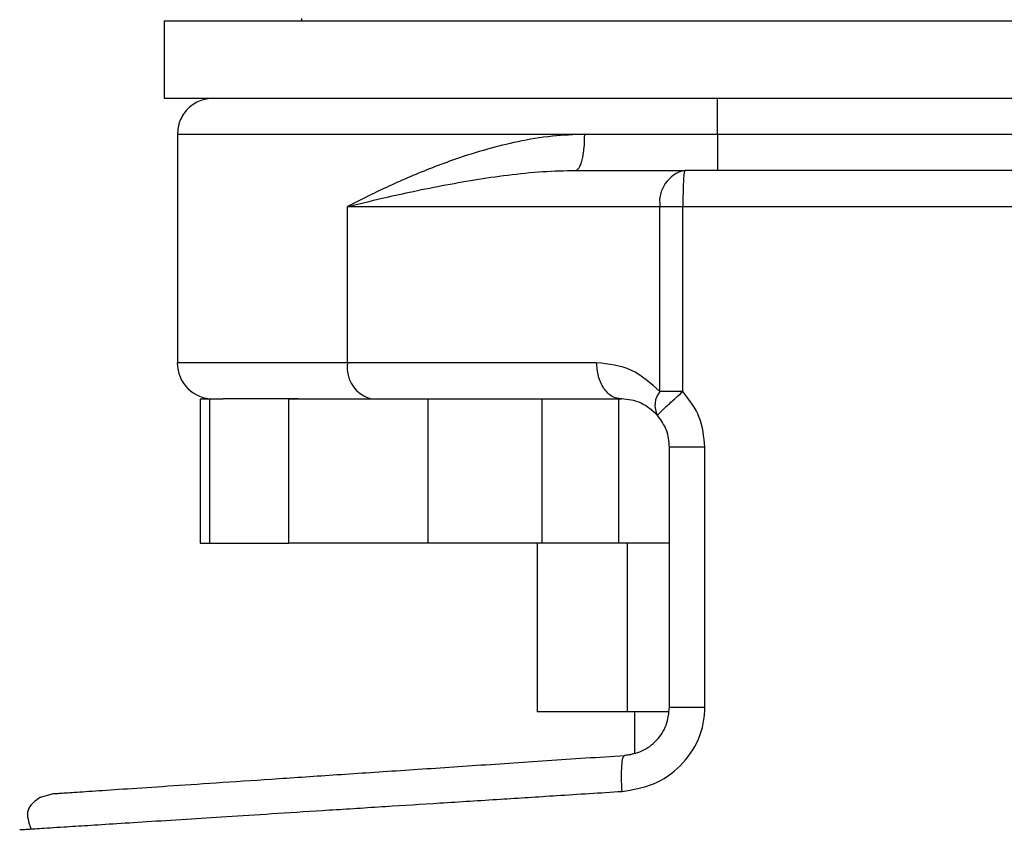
# Model space of a CAD drawing. Header units: millimetres. Extents: x 42 to 514, y 147 to 318.
# Tile 66 of 90: x 387.57 to 389.94, y 148.5 to 150.45. Entities that reach past the tile are written whole.
import ezdxf

# ---------------------------------------------------------------- set-up
doc = ezdxf.new("R2010")
doc.units = ezdxf.units.MM

msp = doc.modelspace()

# ---------------------------------------------------------------- linework, layer by layer
at = {"color": 7, "linetype": 'Continuous', "lineweight": 25}
for p, q in [((387.9182, 150.4441), (387.9182, 150.2581)), ((387.9182, 150.4441), (390.5786, 150.4441)), ((388.2484, 150.4498), (388.2484, 150.4441)), ((387.9182, 150.2581), (390.5786, 150.2581)), ((387.95, 150.1714), (387.95, 149.622)), ((388.929, 150.1714), (389.2484, 150.1714)), ((388.9076, 150.0846), (389.1692, 150.0846)), ((388.3591, 149.622), (388.3591, 149.9979)), ((388.3591, 149.9979), (389.1098, 149.9979)), ((389.1098, 149.553), (389.1098, 149.9979)), ((389.1098, 149.9979), (389.1649, 149.9979)), ((389.1649, 149.9979), (390.5604, 149.9979)), ((389.1649, 149.553), (389.1649, 149.9979)), ((388.3591, 149.622), (387.95, 149.622)), ((388.9576, 149.622), (388.3591, 149.622)), ((389.1649, 149.553), (389.1098, 149.553)), ((388.0049, 149.5352), (388.0049, 149.1882)), ((388.0049, 149.5352), (388.0278, 149.5352)), ((388.0278, 149.1882), (388.0278, 149.5352)), ((388.0278, 149.5352), (388.0602, 149.5352)), ((388.2176, 149.1882), (388.2176, 149.5352)), ((388.2176, 149.5352), (388.5529, 149.5352)), ((388.5529, 149.1882), (388.5529, 149.5352)), ((388.5529, 149.5352), (388.5641, 149.5352)), ((388.5641, 149.5352), (389.017, 149.5352)), ((388.826, 149.5352), (388.826, 149.1882)), ((389.0113, 149.1882), (389.0113, 149.5352)), ((389.1327, 148.7938), (389.1327, 149.4195)), ((389.2179, 148.7938), (389.2179, 149.4195)), ((388.0049, 149.1882), (388.0278, 149.1882)), ((388.0278, 149.1882), (388.2176, 149.1882)), ((388.5529, 149.1882), (388.2176, 149.1882)), ((388.826, 149.1882), (388.5529, 149.1882)), ((388.8143, 149.1882), (388.8143, 148.7833)), ((389.0113, 149.1882), (388.826, 149.1882)), ((389.1327, 149.1882), (389.0113, 149.1882)), ((389.0313, 149.1882), (389.0313, 148.7833)), ((389.0313, 148.7833), (388.8143, 148.7833)), ((389.1307, 148.7833), (389.0313, 148.7833)), ((389.0484, 148.7833), (389.0484, 148.6845)), ((389.2179, 148.7938), (389.1327, 148.7938)), ((387.6208, 148.5782), (387.6521, 148.5864))]:
    msp.add_line(p, q, dxfattribs=at)
at = {"color": 8, "linetype": 'Continuous', "lineweight": 25}
for p, q in [((387.95, 150.1714), (388.929, 150.1714)), ((389.2484, 150.1714), (390.5468, 150.1714))]:
    msp.add_line(p, q, dxfattribs=at)
at = {"color": 7, "linetype": 'Continuous', "lineweight": 25}
for centre, radius, start, end in [((389.1861, 150.0094), 0.0771, 102.5954, 188.5889), ((388.0367, 149.622), 0.0868, 180, 270), ((388.4353, 149.6104), 0.0771, 171.4096, 257.4042), ((389.1481, 149.5202), 0.0504, 139.4535, 208.9513)]:
    msp.add_arc(centre, radius, start, end, dxfattribs=at)
for points, knots in [([(388.0367, 150.2581), (388.0258, 150.257), (388.009, 150.2552), (387.9889, 150.2444), (387.975, 150.2332), (387.9638, 150.2193), (387.9529, 150.1991), (387.9512, 150.1823), (387.95, 150.1714)], [0, 0, 0, 0, 0.239463, 0.368368, 0.499999, 0.631642, 0.760547, 1, 1, 1, 1]), ([(389.2484, 150.1714), (389.2484, 150.1837), (389.2484, 150.2093), (389.2484, 150.2384), (389.2484, 150.2553), (389.2484, 150.2572), (389.2484, 150.2581)], [0, 0, 0, 0, 0.270261, 0.562418, 0.789737, 1, 1, 1, 1]), ([(388.929, 150.1714), (388.903, 150.1704), (388.8481, 150.1684), (388.7701, 150.1547), (388.6922, 150.1356), (388.6241, 150.114), (388.5626, 150.0913), (388.5094, 150.0695), (388.4585, 150.0469), (388.4081, 150.0229), (388.376, 150.0065), (388.3591, 149.9979)], [0, 0, 0, 0, 0.118151, 0.249858, 0.368595, 0.500295, 0.598809, 0.697433, 0.796028, 0.892873, 1, 1, 1, 1]), ([(388.9076, 150.0846), (388.9103, 150.0858), (388.9144, 150.0876), (388.9194, 150.0984), (388.9228, 150.1096), (388.9256, 150.1235), (388.9282, 150.1437), (388.9287, 150.1605), (388.929, 150.1714)], [0, 0, 0, 0, 0.23945, 0.368372, 0.5, 0.631646, 0.760543, 1, 1, 1, 1]), ([(389.2484, 150.1714), (389.2484, 150.1605), (389.2484, 150.1437), (389.2484, 150.1235), (389.2484, 150.1096), (389.2484, 150.0984), (389.2484, 150.0876), (389.2484, 150.0858), (389.2484, 150.0846)], [0, 0, 0, 0, 0.239459, 0.368366, 0.500011, 0.631654, 0.760548, 1, 1, 1, 1]), ([(388.3591, 149.9979), (388.3866, 150.0045), (388.4351, 150.0162), (388.511, 150.0331), (388.5848, 150.0482), (388.6635, 150.0624), (388.7444, 150.074), (388.8255, 150.0827), (388.8812, 150.084), (388.9076, 150.0846)], [0, 0, 0, 0, 0.165653, 0.293109, 0.439422, 0.581825, 0.722686, 0.868236, 1, 1, 1, 1]), ([(389.1692, 150.0846), (389.1687, 150.0835), (389.1679, 150.0817), (389.1669, 150.0709), (389.1662, 150.0597), (389.1656, 150.0458), (389.1651, 150.0256), (389.165, 150.0088), (389.1649, 149.9979)], [0, 0, 0, 0, 0.239449, 0.368364, 0.499991, 0.631645, 0.760544, 1, 1, 1, 1]), ([(390.4925, 150.0846), (390.4528, 150.0846), (390.3724, 150.0846), (390.2307, 150.0846), (390.0744, 150.0846), (389.9047, 150.0846), (389.7255, 150.0846), (389.5407, 150.0846), (389.3545, 150.0846), (389.2305, 150.0846), (389.1692, 150.0846)], [0, 0, 0, 0, 0.1219193, 0.2464433, 0.3727614, 0.4999993, 0.6272374, 0.753557, 0.8780798, 1, 1, 1, 1]), ([(389.1098, 149.553), (389.0876, 149.5727), (389.0413, 149.6138), (388.9863, 149.6192), (388.9576, 149.622)], [0, 0, 0, 0, 0.4798873, 1, 1, 1, 1]), ([(389.017, 149.5352), (389.0096, 149.5364), (388.9981, 149.5381), (388.9842, 149.549), (388.9747, 149.5602), (388.9671, 149.5741), (388.9596, 149.5943), (388.9584, 149.611), (388.9576, 149.622)], [0, 0, 0, 0, 0.239451, 0.368347, 0.499997, 0.631634, 0.760538, 1, 1, 1, 1]), ([(389.104, 149.4958), (389.1047, 149.4968), (389.106, 149.4989), (389.1198, 149.5123), (389.1404, 149.5313), (389.157, 149.546), (389.1649, 149.553)], [0, 0, 0, 0, 0.240594, 0.500005, 0.75941, 1, 1, 1, 1]), ([(389.2179, 149.4195), (389.2154, 149.4441), (389.2104, 149.4936), (389.1802, 149.5331), (389.1649, 149.553)], [0, 0, 0, 0, 0.496857, 1, 1, 1, 1]), ([(388.2405, 149.5352), (388.213, 149.5352), (388.1579, 149.5352), (388.0971, 149.5352), (388.0725, 149.5352), (388.0602, 149.5352)], [0, 0, 0, 0, 0.333201, 0.6673, 1, 1, 1, 1]), ([(389.104, 149.4958), (389.0911, 149.5071), (389.0635, 149.5312), (389.0332, 149.5338), (389.017, 149.5352)], [0, 0, 0, 0, 0.466702, 1, 1, 1, 1]), ([(389.1327, 149.4195), (389.1314, 149.4336), (389.1288, 149.4616), (389.1123, 149.4844), (389.104, 149.4958)], [0, 0, 0, 0, 0.499968, 1, 1, 1, 1]), ([(389.2179, 149.4195), (389.2071, 149.4195), (389.1906, 149.4195), (389.1707, 149.4195), (389.1571, 149.4195), (389.1462, 149.4195), (389.1356, 149.4195), (389.1339, 149.4195), (389.1327, 149.4195)], [0, 0, 0, 0, 0.239704, 0.36853, 0.500015, 0.631493, 0.760297, 1, 1, 1, 1]), ([(389.0187, 148.5918), (389.0444, 148.596), (389.0957, 148.6045), (389.1617, 148.6501), (389.1993, 148.7046), (389.2155, 148.7545), (389.2171, 148.7806), (389.2179, 148.7938)], [0, 0, 0, 0, 0.24987, 0.499501, 0.748842, 0.873753, 1, 1, 1, 1]), ([(389.0248, 148.6784), (389.0391, 148.6809), (389.0675, 148.6859), (389.1032, 148.7129), (389.1279, 148.7501), (389.1311, 148.7792), (389.1327, 148.7938)], [0, 0, 0, 0, 0.2520749, 0.5017337, 0.7505769, 1, 1, 1, 1]), ([(387.6521, 148.5864), (387.6543, 148.5865), (387.6587, 148.5868), (387.6939, 148.5892), (387.7495, 148.5929), (387.8269, 148.5981), (387.9243, 148.6046), (388.0406, 148.6124), (388.174, 148.6213), (388.3226, 148.6313), (388.4842, 148.6421), (388.6568, 148.6537), (388.8375, 148.6658), (388.9623, 148.6742), (389.0248, 148.6784)], [0, 0, 0, 0, 0.083258, 0.166487, 0.249769, 0.333057, 0.41633, 0.499664, 0.583014, 0.666352, 0.749752, 0.833163, 0.916555, 1, 1, 1, 1]), ([(389.0187, 148.5918), (389.0181, 148.6031), (389.017, 148.6256), (389.0179, 148.6541), (389.0204, 148.6742), (389.0233, 148.677), (389.0248, 148.6784)], [0, 0, 0, 0, 0.249992, 0.49999, 0.749991, 1, 1, 1, 1]), ([(389.0484, 148.6833), (389.0467, 148.6825), (389.0393, 148.6792), (389.0311, 148.6787), (389.0248, 148.6784)], [0, 0, 0, 0, 0.22629, 1, 1, 1, 1]), ([(387.6208, 148.5782), (387.6079, 148.5687), (387.5821, 148.5496), (387.5927, 148.5176), (387.598, 148.5015)], [0, 0, 0, 0, 0.496204, 1, 1, 1, 1]), ([(387.5712, 148.4998), (387.5725, 148.4999), (387.5744, 148.5), (387.5939, 148.5012), (387.6003, 148.5016)], [0, 0, 0, 0, 0.670658, 1, 1, 1, 1])]:
    msp.add_open_spline(points, degree=3, knots=knots, dxfattribs=at)
at = {"color": 8, "linetype": 'Continuous', "lineweight": 25}
msp.add_open_spline([(387.6003, 148.5016), (387.6058, 148.502), (387.622, 148.503), (387.669, 148.506), (387.7332, 148.5101), (387.8035, 148.5146), (387.8866, 148.5199), (387.9795, 148.5257), (388.0813, 148.5322), (388.1917, 148.5393), (388.315, 148.5471), (388.4455, 148.5554), (388.5833, 148.5641), (388.7209, 148.5729), (388.8672, 148.5822), (388.9661, 148.5885), (389.0187, 148.5918)], degree=3, knots=[0, 0, 0, 0, 0.04866, 0.144301, 0.213641, 0.284262, 0.356163, 0.429349, 0.496644, 0.566616, 0.639265, 0.714592, 0.783455, 0.857282, 0.924024, 1, 1, 1, 1], dxfattribs=at)

doc.saveas('drawing.dxf')
